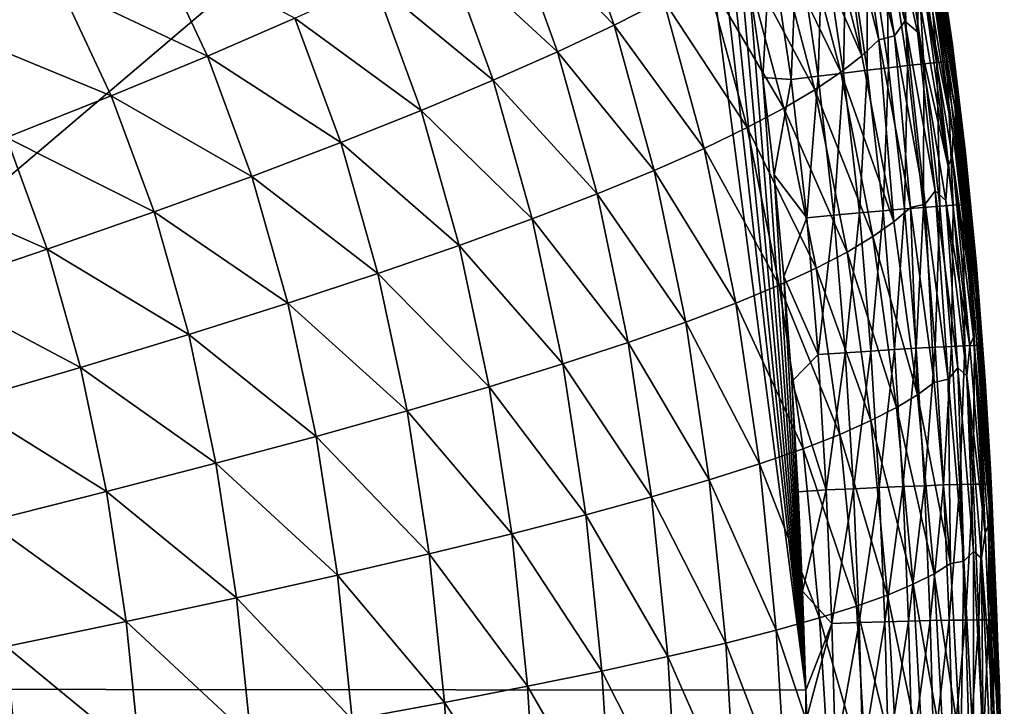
# Model space of a CAD drawing. Header units: metres. Extents: x -104 to 104, y -68 to 90.
# Tile 252 of 256: x 99.28 to 104.44, y 55.7 to 59.29. Entities that reach past the tile are written whole.
import ezdxf

# ---------------------------------------------------------------- set-up
doc = ezdxf.new("R2010")
doc.units = ezdxf.units.M
doc.layers.add('solid_FIT-BATH-153_SW0002', color=7, linetype='CONTINUOUS')

msp = doc.modelspace()

# ---------------------------------------------------------------- linework, layer by layer
at = {"layer": 'solid_FIT-BATH-153_SW0002'}
for points in [[(96.062462, 55.791603, 16.580244), (102.660873, 61.39254, 16.581371), (95.036903, 61.398209, 16.499418)], [(96.062462, 55.791603, 16.580244), (103.396858, 55.78376, 16.676132), (102.660873, 61.39254, 16.581371)], [(103.396858, 55.78376, 16.676132), (102.824051, 60.826836, 16.592342), (102.660873, 61.39254, 16.581371)], [(103.396858, 55.78376, 16.676132), (102.926712, 60.399933, 16.600361), (102.824051, 60.826836, 16.592342)], [(103.396858, 55.78376, 16.676132), (103.018234, 59.951683, 16.608555), (102.926712, 60.399933, 16.600361)], [(103.710342, 60.133541, -4.404949), (103.860802, 59.209812, -5.860836), (103.654381, 60.051525, -5.86933)], [(103.710342, 60.133541, -4.404949), (103.914886, 59.285751, -4.397945), (103.860802, 59.209812, -5.860836)], [(103.790733, 60.071804, -2.842573), (103.914886, 59.285751, -4.397945), (103.710342, 60.133541, -4.404949)], [(103.654381, 60.051525, -5.86933), (103.777893, 59.189457, -7.229353), (103.564369, 60.029633, -7.239633)], [(103.654381, 60.051525, -5.86933), (103.860802, 59.209812, -5.860836), (103.777893, 59.189457, -7.229353)], [(103.790733, 60.071804, -2.842573), (103.985901, 59.4296, -1.178706), (103.981514, 59.229816, -2.83717)], [(103.790733, 60.071804, -2.842573), (103.981514, 59.229816, -2.83717), (103.914886, 59.285751, -4.397945)], [(102.131882, 59.991947, -14.404116), (102.391663, 59.266247, -14.379859), (101.838615, 59.835648, -15.112458)], [(102.651009, 59.397167, -13.601063), (102.391663, 59.266247, -14.379859), (102.131882, 59.991947, -14.404116)], [(103.474541, 59.938267, -8.516356), (103.564369, 60.029633, -7.239633), (103.689064, 59.105827, -8.50439)], [(103.689064, 59.105827, -8.50439), (103.564369, 60.029633, -7.239633), (103.777893, 59.189457, -7.229353)], [(103.396858, 55.78376, 16.676132), (103.09919, 59.482365, 16.616913), (103.018234, 59.951683, 16.608555)], [(103.474541, 59.938267, -8.516356), (103.689064, 59.105827, -8.50439), (103.363548, 59.842411, -9.702476)], [(104.18222, 58.943832, 10.932084), (104.031937, 59.834564, 8.652661), (104.036133, 59.886875, 10.931144)], [(104.036133, 59.886875, 10.931144), (104.039314, 59.929779, 13.314049), (104.183769, 58.982815, 13.314867)], [(104.18222, 58.943832, 10.932084), (104.036133, 59.886875, 10.931144), (104.183769, 58.982815, 13.314867)], [(104.039314, 59.929779, 13.314049), (104.085655, 59.698578, 15.613769), (104.164894, 59.162601, 15.623104)], [(104.183769, 58.982815, 13.314867), (104.039314, 59.929779, 13.314049), (104.164894, 59.162601, 15.623104)], [(101.838615, 59.835648, -15.112458), (102.094879, 59.126373, -15.087101), (101.506653, 59.668617, -15.752487)], [(102.391663, 59.266247, -14.379859), (102.094879, 59.126373, -15.087101), (101.838615, 59.835648, -15.112458)], [(103.363548, 59.842411, -9.702476), (103.578629, 59.0187, -9.688783), (103.228561, 59.741234, -10.800916)], [(103.689064, 59.105827, -8.50439), (103.578629, 59.0187, -9.688783), (103.363548, 59.842411, -9.702476)], [(103.969872, 59.825424, 16.036366), (104.082939, 59.069595, 16.049652), (104.020676, 59.831684, 15.902539)], [(104.020676, 59.831684, 15.902539), (104.134064, 59.07391, 15.915838), (104.052345, 59.834522, 15.760272)], [(104.082939, 59.069595, 16.049652), (104.134064, 59.07391, 15.915838), (104.020676, 59.831684, 15.902539)], [(104.031937, 59.834564, 8.652661), (104.180084, 58.896255, 8.653743), (104.029991, 59.756962, 6.478836)], [(104.18222, 58.943832, 10.932084), (104.180084, 58.896255, 8.653743), (104.031937, 59.834564, 8.652661)], [(104.052345, 59.834522, 15.760272), (104.165932, 59.075573, 15.773563), (104.085655, 59.698578, 15.613769)], [(104.134064, 59.07391, 15.915838), (104.165932, 59.075573, 15.773563), (104.052345, 59.834522, 15.760272)], [(103.606796, 59.771027, 16.455639), (103.71756, 59.02948, 16.468693), (103.718391, 59.788548, 16.371387)], [(103.71756, 59.02948, 16.468693), (103.829865, 59.042583, 16.384525), (103.718391, 59.788548, 16.371387)], [(103.718391, 59.788548, 16.371387), (103.829865, 59.042583, 16.384525), (103.817154, 59.803616, 16.272371)], [(103.817154, 59.803616, 16.272371), (103.929253, 59.053753, 16.285578), (103.901505, 59.815987, 16.16017)], [(103.829865, 59.042583, 16.384525), (103.929253, 59.053753, 16.285578), (103.817154, 59.803616, 16.272371)], [(103.901505, 59.815987, 16.16017), (104.014137, 59.062817, 16.173426), (103.969872, 59.825424, 16.036366)], [(103.929253, 59.053753, 16.285578), (104.014137, 59.062817, 16.173426), (103.901505, 59.815987, 16.16017)], [(104.014137, 59.062817, 16.173426), (104.082939, 59.069595, 16.049652), (103.969872, 59.825424, 16.036366)], [(99.490013, 59.468391, -17.730446), (98.952454, 59.227814, -18.0832), (98.653465, 59.743801, -18.109997)], [(103.228561, 59.741234, -10.800916), (103.443733, 58.927368, -10.785507), (103.066711, 59.633881, -11.814768)], [(103.351402, 59.729576, 16.573519), (103.210754, 59.706135, 16.603987), (103.319016, 58.980385, 16.616682)], [(103.578629, 59.0187, -9.688783), (103.443733, 58.927368, -10.785507), (103.228561, 59.741234, -10.800916)], [(103.351402, 59.729576, 16.573519), (103.319016, 58.980385, 16.616682), (103.460548, 58.998199, 16.586351)], [(103.351402, 59.729576, 16.573519), (103.460548, 58.998199, 16.586351), (103.48394, 59.751289, 16.523542)], [(103.460548, 58.998199, 16.586351), (103.593925, 59.014626, 16.536493), (103.48394, 59.751289, 16.523542)], [(103.48394, 59.751289, 16.523542), (103.593925, 59.014626, 16.536493), (103.606796, 59.771027, 16.455639)], [(103.593925, 59.014626, 16.536493), (103.71756, 59.02948, 16.468693), (103.606796, 59.771027, 16.455639)], [(104.180084, 58.896255, 8.653743), (104.179214, 58.825718, 6.480147), (104.029991, 59.756962, 6.478836)], [(104.036522, 59.61927, 4.409513), (104.029991, 59.756962, 6.478836), (104.179214, 58.825718, 6.480147)], [(99.982986, 59.698841, -17.327866), (100.261147, 59.103989, -17.299641), (99.490013, 59.468391, -17.730446)], [(100.719513, 59.302605, -16.842319), (100.261147, 59.103989, -17.299641), (99.982986, 59.698841, -17.327866)], [(103.210754, 59.706135, 16.603987), (103.09919, 59.482365, 16.616913), (103.170166, 58.992393, 16.625416)], [(103.319016, 58.980385, 16.616682), (103.210754, 59.706135, 16.603987), (103.170166, 58.992393, 16.625416)], [(104.165932, 59.075573, 15.773563), (104.164894, 59.162601, 15.623104), (104.085655, 59.698578, 15.613769)], [(101.506653, 59.668617, -15.752487), (101.758522, 58.977272, -15.726436), (101.134193, 59.490898, -16.327871)], [(102.094879, 59.126373, -15.087101), (101.758522, 58.977272, -15.726436), (101.506653, 59.668617, -15.752487)], [(103.066711, 59.633881, -11.814768), (103.281487, 58.831081, -11.797704), (102.875145, 59.519482, -12.74712)], [(103.443733, 58.927368, -10.785507), (103.281487, 58.831081, -11.797704), (103.066711, 59.633881, -11.814768)], [(104.009987, 59.487881, 0.581566), (104.014343, 59.612854, 2.443789), (104.167603, 58.694466, 2.446021)], [(104.167603, 58.694466, 2.446021), (104.014343, 59.612854, 2.443789), (104.036522, 59.61927, 4.409513)], [(104.183266, 58.700947, 4.411163), (104.036522, 59.61927, 4.409513), (104.179214, 58.825718, 6.480147)], [(104.167603, 58.694466, 2.446021), (104.036522, 59.61927, 4.409513), (104.183266, 58.700947, 4.411163)], [(101.134193, 59.490898, -16.327871), (101.380699, 58.81884, -16.30159), (100.719513, 59.302605, -16.842319)], [(101.758522, 58.977272, -15.726436), (101.380699, 58.81884, -16.30159), (101.134193, 59.490898, -16.327871)], [(102.875145, 59.519482, -12.74712), (103.089005, 58.729076, -12.728512), (102.651009, 59.397167, -13.601063)], [(103.281487, 58.831081, -11.797704), (103.089005, 58.729076, -12.728512), (102.875145, 59.519482, -12.74712)], [(103.396858, 55.78376, 16.676132), (103.170166, 58.992393, 16.625416), (103.09919, 59.482365, 16.616913)], [(104.140915, 58.527996, -1.174899), (103.985901, 59.4296, -1.178706), (104.009987, 59.487881, 0.581566)], [(104.16185, 58.5812, 0.58447), (104.009987, 59.487881, 0.581566), (104.167603, 58.694466, 2.446021)], [(104.140915, 58.527996, -1.174899), (104.009987, 59.487881, 0.581566), (104.16185, 58.5812, 0.58447)], [(99.490013, 59.468391, -17.730446), (99.757843, 58.895454, -17.703751), (98.952454, 59.227814, -18.0832)], [(100.261147, 59.103989, -17.299641), (99.757843, 58.895454, -17.703751), (99.490013, 59.468391, -17.730446)], [(103.981514, 59.229816, -2.83717), (103.985901, 59.4296, -1.178706), (104.140915, 58.527996, -1.174899)], [(102.651009, 59.397167, -13.601063), (102.863403, 58.620598, -13.581072), (102.391663, 59.266247, -14.379859)], [(103.089005, 58.729076, -12.728512), (102.863403, 58.620598, -13.581072), (102.651009, 59.397167, -13.601063)], [(100.719513, 59.302605, -16.842319), (100.959618, 58.651047, -16.816324), (100.261147, 59.103989, -17.299641)], [(101.380699, 58.81884, -16.30159), (100.959618, 58.651047, -16.816324), (100.719513, 59.302605, -16.842319)], [(102.391663, 59.266247, -14.379859), (102.601997, 58.505013, -14.358701), (102.094879, 59.126373, -15.087101)], [(102.863403, 58.620598, -13.581072), (102.601997, 58.505013, -14.358701), (102.391663, 59.266247, -14.379859)], [(103.914886, 59.285751, -4.397945), (104.021538, 58.328892, -5.853482), (103.860802, 59.209812, -5.860836)], [(103.914886, 59.285751, -4.397945), (104.07402, 58.39743, -4.391891), (104.021538, 58.328892, -5.853482)], [(103.981514, 59.229816, -2.83717), (104.07402, 58.39743, -4.391891), (103.914886, 59.285751, -4.397945)], [(99.757843, 58.895454, -17.703751), (99.20858, 58.677254, -18.05858), (98.952454, 59.227814, -18.0832)], [(103.981514, 59.229816, -2.83717), (104.140915, 58.527996, -1.174899), (104.129738, 58.348045, -2.832515)], [(103.981514, 59.229816, -2.83717), (104.129738, 58.348045, -2.832515), (104.07402, 58.39743, -4.391891)], [(103.689064, 59.105827, -8.50439), (103.777893, 59.189457, -7.229353), (103.856407, 58.235683, -8.494032)], [(103.860802, 59.209812, -5.860836), (103.944336, 58.31039, -7.220447), (103.777893, 59.189457, -7.229353)], [(103.856407, 58.235683, -8.494032), (103.777893, 59.189457, -7.229353), (103.944336, 58.31039, -7.220447)], [(103.860802, 59.209812, -5.860836), (104.021538, 58.328892, -5.853482), (103.944336, 58.31039, -7.220447)], [(104.165932, 59.075573, 15.773563), (104.233192, 58.59763, 15.632672), (104.164894, 59.162601, 15.623104)], [(104.183769, 58.982815, 13.314867), (104.164894, 59.162601, 15.623104), (104.233192, 58.59763, 15.632672)], [(102.094879, 59.126373, -15.087101), (102.30249, 58.381931, -15.065057), (101.758522, 58.977272, -15.726436)], [(102.601997, 58.505013, -14.358701), (102.30249, 58.381931, -15.065057), (102.094879, 59.126373, -15.087101)], [(100.261147, 59.103989, -17.299641), (100.493736, 58.473938, -17.274466), (99.757843, 58.895454, -17.703751)], [(100.959618, 58.651047, -16.816324), (100.493736, 58.473938, -17.274466), (100.261147, 59.103989, -17.299641)], [(103.689064, 59.105827, -8.50439), (103.856407, 58.235683, -8.494032), (103.578629, 59.0187, -9.688783)], [(103.929253, 59.053753, 16.285578), (104.013138, 58.311588, 16.298149), (104.014137, 59.062817, 16.173426)], [(104.013138, 58.311588, 16.298149), (104.098373, 58.317993, 16.186033), (104.014137, 59.062817, 16.173426)], [(104.014137, 59.062817, 16.173426), (104.098373, 58.317993, 16.186033), (104.082939, 59.069595, 16.049652)], [(104.082939, 59.069595, 16.049652), (104.16745, 58.322636, 16.062281), (104.134064, 59.07391, 15.915838)], [(104.098373, 58.317993, 16.186033), (104.16745, 58.322636, 16.062281), (104.082939, 59.069595, 16.049652)], [(104.134064, 59.07391, 15.915838), (104.218788, 58.32539, 15.928472), (104.165932, 59.075573, 15.773563)], [(104.16745, 58.322636, 16.062281), (104.218788, 58.32539, 15.928472), (104.134064, 59.07391, 15.915838)], [(104.165932, 59.075573, 15.773563), (104.250786, 58.326122, 15.786185), (104.233192, 58.59763, 15.632672)], [(104.218788, 58.32539, 15.928472), (104.250786, 58.326122, 15.786185), (104.165932, 59.075573, 15.773563)], [(103.578629, 59.0187, -9.688783), (103.746529, 58.158352, -9.676956), (103.443733, 58.927368, -10.785507)], [(103.460548, 58.998199, 16.586351), (103.542572, 58.270916, 16.598627), (103.593925, 59.014626, 16.536493)], [(103.542572, 58.270916, 16.598627), (103.676476, 58.283085, 16.548866), (103.593925, 59.014626, 16.536493)], [(103.856407, 58.235683, -8.494032), (103.746529, 58.158352, -9.676956), (103.578629, 59.0187, -9.688783)], [(103.593925, 59.014626, 16.536493), (103.676476, 58.283085, 16.548866), (103.71756, 59.02948, 16.468693)], [(103.676476, 58.283085, 16.548866), (103.800606, 58.294006, 16.481146), (103.71756, 59.02948, 16.468693)], [(103.71756, 59.02948, 16.468693), (103.800606, 58.294006, 16.481146), (103.829865, 59.042583, 16.384525)], [(103.800606, 58.294006, 16.481146), (103.913353, 58.303547, 16.397047), (103.829865, 59.042583, 16.384525)], [(103.829865, 59.042583, 16.384525), (103.913353, 58.303547, 16.397047), (103.929253, 59.053753, 16.285578)], [(103.913353, 58.303547, 16.397047), (104.013138, 58.311588, 16.298149), (103.929253, 59.053753, 16.285578)], [(101.758522, 58.977272, -15.726436), (101.962677, 58.251026, -15.703844), (101.380699, 58.81884, -16.30159)], [(102.30249, 58.381931, -15.065057), (101.962677, 58.251026, -15.703844), (101.758522, 58.977272, -15.726436)], [(103.396858, 55.78376, 16.676132), (103.230576, 58.481483, 16.634045), (103.170166, 58.992393, 16.625416)], [(103.319016, 58.980385, 16.616682), (103.170166, 58.992393, 16.625416), (103.230576, 58.481483, 16.634045)], [(103.400482, 58.257633, 16.628845), (103.319016, 58.980385, 16.616682), (103.230576, 58.481483, 16.634045)], [(103.460548, 58.998199, 16.586351), (103.319016, 58.980385, 16.616682), (103.400482, 58.257633, 16.628845)], [(103.460548, 58.998199, 16.586351), (103.400482, 58.257633, 16.628845), (103.542572, 58.270916, 16.598627)], [(104.18222, 58.943832, 10.932084), (104.183769, 58.982815, 13.314867), (104.289879, 57.985386, 13.315546)], [(104.289879, 57.985386, 13.315546), (104.183769, 58.982815, 13.314867), (104.233192, 58.59763, 15.632672)], [(103.443733, 58.927368, -10.785507), (103.611832, 58.077797, -10.772237), (103.281487, 58.831081, -11.797704)], [(103.746529, 58.158352, -9.676956), (103.611832, 58.077797, -10.772237), (103.443733, 58.927368, -10.785507)], [(104.289642, 57.951176, 10.932859), (104.180084, 58.896255, 8.653743), (104.18222, 58.943832, 10.932084)], [(104.289642, 57.951176, 10.932859), (104.18222, 58.943832, 10.932084), (104.289879, 57.985386, 13.315546)], [(99.757843, 58.895454, -17.703751), (99.981773, 58.287685, -17.679909), (99.20858, 58.677254, -18.05858)], [(100.493736, 58.473938, -17.274466), (99.981773, 58.287685, -17.679909), (99.757843, 58.895454, -17.703751)], [(104.180084, 58.896255, 8.653743), (104.289146, 57.909378, 8.65463), (104.179214, 58.825718, 6.480147)], [(104.289642, 57.951176, 10.932859), (104.289146, 57.909378, 8.65463), (104.180084, 58.896255, 8.653743)], [(101.380699, 58.81884, -16.30159), (101.580589, 58.112099, -16.278837), (100.959618, 58.651047, -16.816324)], [(101.962677, 58.251026, -15.703844), (101.580589, 58.112099, -16.278837), (101.380699, 58.81884, -16.30159)], [(103.281487, 58.831081, -11.797704), (103.449394, 57.993378, -11.783055), (103.089005, 58.729076, -12.728512)], [(103.611832, 58.077797, -10.772237), (103.449394, 57.993378, -11.783055), (103.281487, 58.831081, -11.797704)], [(104.289146, 57.909378, 8.65463), (104.289223, 57.847435, 6.481225), (104.179214, 58.825718, 6.480147)], [(104.183266, 58.700947, 4.411163), (104.179214, 58.825718, 6.480147), (104.289223, 57.847435, 6.481225)], [(103.089005, 58.729076, -12.728512), (103.256317, 57.904438, -12.712595), (102.863403, 58.620598, -13.581072)], [(103.449394, 57.993378, -11.783055), (103.256317, 57.904438, -12.712595), (103.089005, 58.729076, -12.728512)], [(104.280914, 57.731968, 2.447871), (104.167603, 58.694466, 2.446021), (104.183266, 58.700947, 4.411163)], [(104.291573, 57.738163, 4.412524), (104.183266, 58.700947, 4.411163), (104.289223, 57.847435, 6.481225)], [(104.280914, 57.731968, 2.447871), (104.183266, 58.700947, 4.411163), (104.291573, 57.738163, 4.412524)], [(99.20858, 58.677254, -18.05858), (99.422653, 58.092342, -18.03656), (98.612892, 58.449097, -18.368109)], [(99.981773, 58.287685, -17.679909), (99.422653, 58.092342, -18.03656), (99.20858, 58.677254, -18.05858)], [(100.959618, 58.651047, -16.816324), (101.154381, 57.964989, -16.793833), (100.493736, 58.473938, -17.274466)], [(101.580589, 58.112099, -16.278837), (101.154381, 57.964989, -16.793833), (100.959618, 58.651047, -16.816324)], [(104.16185, 58.5812, 0.58447), (104.167603, 58.694466, 2.446021), (104.280914, 57.731968, 2.447871)], [(102.863403, 58.620598, -13.581072), (103.029686, 57.810326, -13.564039), (102.601997, 58.505013, -14.358701)], [(103.256317, 57.904438, -12.712595), (103.029686, 57.810326, -13.564039), (102.863403, 58.620598, -13.581072)], [(104.250786, 58.326122, 15.786185), (104.290283, 58.00758, 15.642399), (104.233192, 58.59763, 15.632672)], [(104.289879, 57.985386, 13.315546), (104.233192, 58.59763, 15.632672), (104.290283, 58.00758, 15.642399)], [(104.255806, 57.585842, -1.171717), (104.140915, 58.527996, -1.174899), (104.16185, 58.5812, 0.58447)], [(104.274254, 57.632755, 0.586889), (104.16185, 58.5812, 0.58447), (104.280914, 57.731968, 2.447871)], [(104.255806, 57.585842, -1.171717), (104.16185, 58.5812, 0.58447), (104.274254, 57.632755, 0.586889)], [(102.601997, 58.505013, -14.358701), (102.766785, 57.710472, -14.340748), (102.30249, 58.381931, -15.065057)], [(103.029686, 57.810326, -13.564039), (102.766785, 57.710472, -14.340748), (102.601997, 58.505013, -14.358701)], [(104.129738, 58.348045, -2.832515), (104.140915, 58.527996, -1.174899), (104.255806, 57.585842, -1.171717)], [(99.422653, 58.092342, -18.03656), (98.815918, 57.887608, -18.348331), (98.612892, 58.449097, -18.368109)], [(100.493736, 58.473938, -17.274466), (100.682449, 57.809593, -17.252676), (99.981773, 58.287685, -17.679909)], [(101.154381, 57.964989, -16.793833), (100.682449, 57.809593, -17.252676), (100.493736, 58.473938, -17.274466)], [(103.396858, 55.78376, 16.676132), (103.281204, 57.950375, 16.642775), (103.230576, 58.481483, 16.634045)], [(103.400482, 58.257633, 16.628845), (103.230576, 58.481483, 16.634045), (103.281204, 57.950375, 16.642775)], [(104.07402, 58.39743, -4.391891), (104.14106, 57.411453, -5.847307), (104.021538, 58.328892, -5.853482)], [(104.07402, 58.39743, -4.391891), (104.19223, 57.471291, -4.38681), (104.14106, 57.411453, -5.847307)], [(104.129738, 58.348045, -2.832515), (104.19223, 57.471291, -4.38681), (104.07402, 58.39743, -4.391891)], [(102.30249, 58.381931, -15.065057), (102.465256, 57.604481, -15.04642), (101.962677, 58.251026, -15.703844)], [(102.766785, 57.710472, -14.340748), (102.465256, 57.604481, -15.04642), (102.30249, 58.381931, -15.065057)], [(104.129738, 58.348045, -2.832515), (104.255806, 57.585842, -1.171717), (104.239647, 57.42907, -2.828615)], [(104.129738, 58.348045, -2.832515), (104.239647, 57.42907, -2.828615), (104.19223, 57.471291, -4.38681)], [(99.981773, 58.287685, -17.679909), (100.16346, 57.645912, -17.659254), (99.422653, 58.092342, -18.03656)], [(100.682449, 57.809593, -17.252676), (100.16346, 57.645912, -17.659254), (99.981773, 58.287685, -17.679909)], [(103.542572, 58.270916, 16.598627), (103.602524, 57.550419, 16.610352), (103.676476, 58.283085, 16.548866)], [(103.602524, 57.550419, 16.610352), (103.736748, 57.559189, 16.560669), (103.676476, 58.283085, 16.548866)], [(103.676476, 58.283085, 16.548866), (103.736748, 57.559189, 16.560669), (103.800606, 58.294006, 16.481146)], [(103.736748, 57.559189, 16.560669), (103.861168, 57.566971, 16.493013), (103.800606, 58.294006, 16.481146)], [(103.800606, 58.294006, 16.481146), (103.861168, 57.566971, 16.493013), (103.913353, 58.303547, 16.397047)], [(103.856407, 58.235683, -8.494032), (103.944336, 58.31039, -7.220447), (103.981094, 57.33054, -8.485357)], [(103.861168, 57.566971, 16.493013), (103.97419, 57.573677, 16.408966), (103.913353, 58.303547, 16.397047)], [(103.913353, 58.303547, 16.397047), (103.97419, 57.573677, 16.408966), (104.013138, 58.311588, 16.298149)], [(104.021538, 58.328892, -5.853482), (104.068245, 57.395176, -7.212973), (103.944336, 58.31039, -7.220447)], [(103.981094, 57.33054, -8.485357), (103.944336, 58.31039, -7.220447), (104.068245, 57.395176, -7.212973)], [(103.97419, 57.573677, 16.408966), (104.074219, 57.57922, 16.310106), (104.013138, 58.311588, 16.298149)], [(104.013138, 58.311588, 16.298149), (104.074219, 57.57922, 16.310106), (104.098373, 58.317993, 16.186033)], [(104.021538, 58.328892, -5.853482), (104.14106, 57.411453, -5.847307), (104.068245, 57.395176, -7.212973)], [(104.074219, 57.57922, 16.310106), (104.15966, 57.583511, 16.198013), (104.098373, 58.317993, 16.186033)], [(104.098373, 58.317993, 16.186033), (104.15966, 57.583511, 16.198013), (104.16745, 58.322636, 16.062281)], [(104.15966, 57.583511, 16.198013), (104.228905, 57.58646, 16.074272), (104.16745, 58.322636, 16.062281)], [(104.16745, 58.322636, 16.062281), (104.228905, 57.58646, 16.074272), (104.218788, 58.32539, 15.928472)], [(104.218788, 58.32539, 15.928472), (104.280373, 57.587982, 15.940459), (104.250786, 58.326122, 15.786185)], [(104.228905, 57.58646, 16.074272), (104.280373, 57.587982, 15.940459), (104.218788, 58.32539, 15.928472)], [(104.250786, 58.326122, 15.786185), (104.312454, 57.587978, 15.798158), (104.290283, 58.00758, 15.642399)], [(104.280373, 57.587982, 15.940459), (104.312454, 57.587978, 15.798158), (104.250786, 58.326122, 15.786185)], [(101.962677, 58.251026, -15.703844), (102.122833, 57.491978, -15.684802), (101.580589, 58.112099, -16.278837)], [(102.465256, 57.604481, -15.04642), (102.122833, 57.491978, -15.684802), (101.962677, 58.251026, -15.703844)], [(103.460098, 57.540756, 16.640478), (103.400482, 58.257633, 16.628845), (103.281204, 57.950375, 16.642775)], [(103.542572, 58.270916, 16.598627), (103.400482, 58.257633, 16.628845), (103.460098, 57.540756, 16.640478)], [(103.542572, 58.270916, 16.598627), (103.460098, 57.540756, 16.640478), (103.602524, 57.550419, 16.610352)], [(103.856407, 58.235683, -8.494032), (103.981094, 57.33054, -8.485357), (103.746529, 58.158352, -9.676956)], [(103.746529, 58.158352, -9.676956), (103.871742, 57.264019, -9.667082), (103.611832, 58.077797, -10.772237)], [(103.981094, 57.33054, -8.485357), (103.871742, 57.264019, -9.667082), (103.746529, 58.158352, -9.676956)], [(99.422653, 58.092342, -18.03656), (99.596306, 57.473858, -18.017452), (98.815918, 57.887608, -18.348331)], [(100.16346, 57.645912, -17.659254), (99.596306, 57.473858, -18.017452), (99.422653, 58.092342, -18.03656)], [(101.580589, 58.112099, -16.278837), (101.737503, 57.3727, -16.259697), (101.154381, 57.964989, -16.793833)], [(102.122833, 57.491978, -15.684802), (101.737503, 57.3727, -16.259697), (101.580589, 58.112099, -16.278837)], [(103.611832, 58.077797, -10.772237), (103.737282, 57.195122, -10.761196), (103.449394, 57.993378, -11.783055)], [(103.871742, 57.264019, -9.667082), (103.737282, 57.195122, -10.761196), (103.611832, 58.077797, -10.772237)], [(103.449394, 57.993378, -11.783055), (103.574806, 57.123306, -11.770919), (103.256317, 57.904438, -12.712595)], [(103.737282, 57.195122, -10.761196), (103.574806, 57.123306, -11.770919), (103.449394, 57.993378, -11.783055)], [(104.289642, 57.951176, 10.932859), (104.289879, 57.985386, 13.315546), (104.362572, 56.940605, 13.316091)], [(104.289879, 57.985386, 13.315546), (104.290283, 58.00758, 15.642399), (104.335754, 57.40591, 15.652003)], [(104.362572, 56.940605, 13.316091), (104.289879, 57.985386, 13.315546), (104.335754, 57.40591, 15.652003)], [(104.312454, 57.587978, 15.798158), (104.335754, 57.40591, 15.652003), (104.290283, 58.00758, 15.642399)], [(101.154381, 57.964989, -16.793833), (101.307335, 57.246407, -16.774933), (100.682449, 57.809593, -17.252676)], [(101.737503, 57.3727, -16.259697), (101.307335, 57.246407, -16.774933), (101.154381, 57.964989, -16.793833)], [(103.396858, 55.78376, 16.676132), (103.323532, 57.400051, 16.651588), (103.281204, 57.950375, 16.642775)], [(103.460098, 57.540756, 16.640478), (103.281204, 57.950375, 16.642775), (103.323532, 57.400051, 16.651588)], [(104.363297, 56.911976, 10.93348), (104.289146, 57.909378, 8.65463), (104.289642, 57.951176, 10.932859)], [(104.363297, 56.911976, 10.93348), (104.289642, 57.951176, 10.932859), (104.362572, 56.940605, 13.316091)], [(99.596306, 57.473858, -18.017452), (98.980515, 57.293125, -18.33115), (98.815918, 57.887608, -18.348331)], [(103.256317, 57.904438, -12.712595), (103.381378, 57.048035, -12.699465), (103.029686, 57.810326, -13.564039)], [(103.574806, 57.123306, -11.770919), (103.381378, 57.048035, -12.699465), (103.256317, 57.904438, -12.712595)], [(104.289146, 57.909378, 8.65463), (104.364006, 56.876965, 8.655339), (104.289223, 57.847435, 6.481225)], [(104.363297, 56.911976, 10.93348), (104.364006, 56.876965, 8.655339), (104.289146, 57.909378, 8.65463)], [(104.364006, 56.876965, 8.655339), (104.364815, 56.825089, 6.482087), (104.289223, 57.847435, 6.481225)], [(104.291573, 57.738163, 4.412524), (104.289223, 57.847435, 6.481225), (104.364815, 56.825089, 6.482087)], [(100.682449, 57.809593, -17.252676), (100.830688, 57.112892, -17.234364), (100.16346, 57.645912, -17.659254)], [(101.307335, 57.246407, -16.774933), (100.830688, 57.112892, -17.234364), (100.682449, 57.809593, -17.252676)], [(103.029686, 57.810326, -13.564039), (103.154076, 56.96875, -13.550055), (102.766785, 57.710472, -14.340748)], [(103.381378, 57.048035, -12.699465), (103.154076, 56.96875, -13.550055), (103.029686, 57.810326, -13.564039)], [(104.274254, 57.632755, 0.586889), (104.280914, 57.731968, 2.447871), (104.358986, 56.728249, 2.449357)], [(104.358986, 56.728249, 2.449357), (104.280914, 57.731968, 2.447871), (104.291573, 57.738163, 4.412524)], [(104.366035, 56.733757, 4.413616), (104.291573, 57.738163, 4.412524), (104.364815, 56.825089, 6.482087)], [(104.358986, 56.728249, 2.449357), (104.291573, 57.738163, 4.412524), (104.366035, 56.733757, 4.413616)], [(102.766785, 57.710472, -14.340748), (102.890167, 56.884964, -14.326077), (102.465256, 57.604481, -15.04642)], [(103.154076, 56.96875, -13.550055), (102.890167, 56.884964, -14.326077), (102.766785, 57.710472, -14.340748)], [(100.16346, 57.645912, -17.659254), (100.306198, 56.972031, -17.64188), (99.596306, 57.473858, -18.017452)], [(100.830688, 57.112892, -17.234364), (100.306198, 56.972031, -17.64188), (100.16346, 57.645912, -17.659254)], [(104.335129, 56.605911, -1.169154), (104.255806, 57.585842, -1.171717), (104.274254, 57.632755, 0.586889)], [(104.351753, 56.645321, 0.588836), (104.274254, 57.632755, 0.586889), (104.358986, 56.728249, 2.449357)], [(104.335129, 56.605911, -1.169154), (104.274254, 57.632755, 0.586889), (104.351753, 56.645321, 0.588836)], [(102.465256, 57.604481, -15.04642), (102.587234, 56.79628, -15.031258), (102.122833, 57.491978, -15.684802)], [(102.890167, 56.884964, -14.326077), (102.587234, 56.79628, -15.031258), (102.465256, 57.604481, -15.04642)], [(103.736748, 57.559189, 16.560669), (103.779747, 56.844856, 16.57192), (103.861168, 57.566971, 16.493013)], [(103.779747, 56.844856, 16.57192), (103.90435, 56.850143, 16.504316), (103.861168, 57.566971, 16.493013)], [(103.861168, 57.566971, 16.493013), (103.90435, 56.850143, 16.504316), (103.97419, 57.573677, 16.408966)], [(103.90435, 56.850143, 16.504316), (104.01754, 56.854595, 16.420307), (103.97419, 57.573677, 16.408966)], [(103.97419, 57.573677, 16.408966), (104.01754, 56.854595, 16.420307), (104.074219, 57.57922, 16.310106)], [(104.01754, 56.854595, 16.420307), (104.117722, 56.858158, 16.321472), (104.074219, 57.57922, 16.310106)], [(104.074219, 57.57922, 16.310106), (104.117722, 56.858158, 16.321472), (104.15966, 57.583511, 16.198013)], [(104.117722, 56.858158, 16.321472), (104.203278, 56.860767, 16.209396), (104.15966, 57.583511, 16.198013)], [(104.15966, 57.583511, 16.198013), (104.203278, 56.860767, 16.209396), (104.228905, 57.58646, 16.074272)], [(104.203278, 56.860767, 16.209396), (104.272621, 56.862377, 16.085657), (104.228905, 57.58646, 16.074272)], [(104.228905, 57.58646, 16.074272), (104.272621, 56.862377, 16.085657), (104.280373, 57.587982, 15.940459)], [(104.239647, 57.42907, -2.828615), (104.255806, 57.585842, -1.171717), (104.335129, 56.605911, -1.169154)], [(104.272621, 56.862377, 16.085657), (104.324158, 56.862923, 15.951836), (104.280373, 57.587982, 15.940459)], [(104.280373, 57.587982, 15.940459), (104.324158, 56.862923, 15.951836), (104.312454, 57.587978, 15.798158)], [(104.312454, 57.587978, 15.798158), (104.35627, 56.862347, 15.809515), (104.335754, 57.40591, 15.652003)], [(104.324158, 56.862923, 15.951836), (104.35627, 56.862347, 15.809515), (104.312454, 57.587978, 15.798158)], [(103.502693, 56.832012, 16.651592), (103.460098, 57.540756, 16.640478), (103.323532, 57.400051, 16.651588)], [(103.602524, 57.550419, 16.610352), (103.460098, 57.540756, 16.640478), (103.502693, 56.832012, 16.651592)], [(103.602524, 57.550419, 16.610352), (103.502693, 56.832012, 16.651592), (103.645325, 56.838795, 16.62154)], [(103.602524, 57.550419, 16.610352), (103.645325, 56.838795, 16.62154), (103.736748, 57.559189, 16.560669)], [(103.645325, 56.838795, 16.62154), (103.779747, 56.844856, 16.57192), (103.736748, 57.559189, 16.560669)], [(99.596306, 57.473858, -18.017452), (99.732719, 56.82365, -18.001362), (98.980515, 57.293125, -18.33115)], [(100.306198, 56.972031, -17.64188), (99.732719, 56.82365, -18.001362), (99.596306, 57.473858, -18.017452)], [(102.122833, 57.491978, -15.684802), (102.242958, 56.702324, -15.669367), (101.737503, 57.3727, -16.259697)], [(102.587234, 56.79628, -15.031258), (102.242958, 56.702324, -15.669367), (102.122833, 57.491978, -15.684802)], [(104.19223, 57.471291, -4.38681), (104.223824, 56.460194, -5.842351), (104.14106, 57.411453, -5.847307)], [(104.19223, 57.471291, -4.38681), (104.274017, 56.510059, -4.382722), (104.223824, 56.460194, -5.842351)], [(104.239647, 57.42907, -2.828615), (104.274017, 56.510059, -4.382722), (104.19223, 57.471291, -4.38681)], [(104.14106, 57.411453, -5.847307), (104.154198, 56.446548, -7.206988), (104.068245, 57.395176, -7.212973)], [(104.14106, 57.411453, -5.847307), (104.223824, 56.460194, -5.842351), (104.154198, 56.446548, -7.206988)], [(104.239647, 57.42907, -2.828615), (104.335129, 56.605911, -1.169154), (104.315483, 56.475468, -2.825477)], [(104.239647, 57.42907, -2.828615), (104.315483, 56.475468, -2.825477), (104.274017, 56.510059, -4.382722)], [(101.737503, 57.3727, -16.259697), (101.85527, 56.602791, -16.244225), (101.307335, 57.246407, -16.774933)], [(102.242958, 56.702324, -15.669367), (101.85527, 56.602791, -16.244225), (101.737503, 57.3727, -16.259697)], [(103.396858, 55.78376, 16.676132), (103.356789, 56.822372, 16.660576), (103.323532, 57.400051, 16.651588)], [(103.502693, 56.832012, 16.651592), (103.323532, 57.400051, 16.651588), (103.356789, 56.822372, 16.660576)], [(103.981094, 57.33054, -8.485357), (104.068245, 57.395176, -7.212973), (104.154198, 56.446548, -7.206988)], [(104.35627, 56.862347, 15.809515), (104.370979, 56.790478, 15.661529), (104.335754, 57.40591, 15.652003)], [(104.362572, 56.940605, 13.316091), (104.335754, 57.40591, 15.652003), (104.370979, 56.790478, 15.661529)], [(103.981094, 57.33054, -8.485357), (104.06765, 56.393093, -8.478438), (103.871742, 57.264019, -9.667082)], [(103.981094, 57.33054, -8.485357), (104.154198, 56.446548, -7.206988), (104.06765, 56.393093, -8.478438)], [(99.732719, 56.82365, -18.001362), (99.109764, 56.667454, -18.316668), (98.980515, 57.293125, -18.33115)], [(103.871742, 57.264019, -9.667082), (103.958725, 56.338352, -9.659244), (103.737282, 57.195122, -10.761196)], [(104.06765, 56.393093, -8.478438), (103.958725, 56.338352, -9.659244), (103.871742, 57.264019, -9.667082)], [(101.307335, 57.246407, -16.774933), (101.422203, 56.497395, -16.759676), (100.830688, 57.112892, -17.234364)], [(101.85527, 56.602791, -16.244225), (101.422203, 56.497395, -16.759676), (101.307335, 57.246407, -16.774933)], [(103.737282, 57.195122, -10.761196), (103.824509, 56.281933, -10.752481), (103.574806, 57.123306, -11.770919)], [(103.958725, 56.338352, -9.659244), (103.824509, 56.281933, -10.752481), (103.737282, 57.195122, -10.761196)], [(100.830688, 57.112892, -17.234364), (100.94207, 56.385887, -17.219589), (100.306198, 56.972031, -17.64188)], [(101.422203, 56.497395, -16.759676), (100.94207, 56.385887, -17.219589), (100.830688, 57.112892, -17.234364)], [(103.574806, 57.123306, -11.770919), (103.662071, 56.223408, -11.761391), (103.381378, 57.048035, -12.699465)], [(103.824509, 56.281933, -10.752481), (103.662071, 56.223408, -11.761391), (103.574806, 57.123306, -11.770919)], [(103.381378, 57.048035, -12.699465), (103.468483, 56.162334, -12.689219), (103.154076, 56.96875, -13.550055)], [(103.662071, 56.223408, -11.761391), (103.468483, 56.162334, -12.689219), (103.381378, 57.048035, -12.699465)], [(100.306198, 56.972031, -17.64188), (100.413483, 56.268059, -17.627857), (99.732719, 56.82365, -18.001362)], [(100.94207, 56.385887, -17.219589), (100.413483, 56.268059, -17.627857), (100.306198, 56.972031, -17.64188)], [(103.154076, 56.96875, -13.550055), (103.240807, 56.098278, -13.539207), (102.890167, 56.884964, -14.326077)], [(103.468483, 56.162334, -12.689219), (103.240807, 56.098278, -13.539207), (103.154076, 56.96875, -13.550055)], [(104.362572, 56.940605, 13.316091), (104.370979, 56.790478, 15.661529), (104.397041, 56.165562, 15.670935)], [(104.407249, 55.852448, 13.316507), (104.362572, 56.940605, 13.316091), (104.397041, 56.165562, 15.670935)], [(104.363297, 56.911976, 10.93348), (104.362572, 56.940605, 13.316091), (104.407249, 55.852448, 13.316507)], [(104.408585, 55.830154, 10.933955), (104.364006, 56.876965, 8.655339), (104.363297, 56.911976, 10.93348)], [(104.408585, 55.830154, 10.933955), (104.363297, 56.911976, 10.93348), (104.407249, 55.852448, 13.316507)], [(102.890167, 56.884964, -14.326077), (102.976288, 56.030819, -14.31477), (102.587234, 56.79628, -15.031258)], [(103.240807, 56.098278, -13.539207), (102.976288, 56.030819, -14.31477), (102.890167, 56.884964, -14.326077)], [(103.645325, 56.838795, 16.62154), (103.502693, 56.832012, 16.651592), (103.532043, 56.133514, 16.662186)], [(103.645325, 56.838795, 16.62154), (103.532043, 56.133514, 16.662186), (103.674812, 56.138027, 16.632196)], [(103.645325, 56.838795, 16.62154), (103.674812, 56.138027, 16.632196), (103.779747, 56.844856, 16.57192)], [(103.674812, 56.138027, 16.632196), (103.809364, 56.141964, 16.582628), (103.779747, 56.844856, 16.57192)], [(103.779747, 56.844856, 16.57192), (103.809364, 56.141964, 16.582628), (103.90435, 56.850143, 16.504316)], [(103.809364, 56.141964, 16.582628), (103.93409, 56.14529, 16.515062), (103.90435, 56.850143, 16.504316)], [(103.90435, 56.850143, 16.504316), (103.93409, 56.14529, 16.515062), (104.01754, 56.854595, 16.420307)], [(103.93409, 56.14529, 16.515062), (104.047386, 56.147976, 16.431082), (104.01754, 56.854595, 16.420307)], [(104.01754, 56.854595, 16.420307), (104.047386, 56.147976, 16.431082), (104.117722, 56.858158, 16.321472)], [(104.047386, 56.147976, 16.431082), (104.147652, 56.149982, 16.332264), (104.117722, 56.858158, 16.321472)], [(104.117722, 56.858158, 16.321472), (104.147652, 56.149982, 16.332264), (104.203278, 56.860767, 16.209396)], [(104.147652, 56.149982, 16.332264), (104.233292, 56.151283, 16.220194), (104.203278, 56.860767, 16.209396)], [(104.203278, 56.860767, 16.209396), (104.233292, 56.151283, 16.220194), (104.272621, 56.862377, 16.085657)], [(104.233292, 56.151283, 16.220194), (104.302689, 56.151848, 16.096453), (104.272621, 56.862377, 16.085657)], [(104.272621, 56.862377, 16.085657), (104.302689, 56.151848, 16.096453), (104.324158, 56.862923, 15.951836)], [(104.302689, 56.151848, 16.096453), (104.354248, 56.151638, 15.962619), (104.324158, 56.862923, 15.951836)], [(104.324158, 56.862923, 15.951836), (104.354248, 56.151638, 15.962619), (104.35627, 56.862347, 15.809515)], [(104.354248, 56.151638, 15.962619), (104.386368, 56.15062, 15.820275), (104.35627, 56.862347, 15.809515)], [(104.35627, 56.862347, 15.809515), (104.386368, 56.15062, 15.820275), (104.370979, 56.790478, 15.661529)], [(104.364006, 56.876965, 8.655339), (104.410072, 55.802876, 8.655883), (104.364815, 56.825089, 6.482087)], [(104.408585, 55.830154, 10.933955), (104.410072, 55.802876, 8.655883), (104.364006, 56.876965, 8.655339)], [(99.732719, 56.82365, -18.001362), (99.835258, 56.143696, -17.988367), (99.109764, 56.667454, -18.316668)], [(100.413483, 56.268059, -17.627857), (99.835258, 56.143696, -17.988367), (99.732719, 56.82365, -18.001362)], [(102.587234, 56.79628, -15.031258), (102.672462, 55.959595, -15.019639), (102.242958, 56.702324, -15.669367)], [(102.976288, 56.030819, -14.31477), (102.672462, 55.959595, -15.019639), (102.587234, 56.79628, -15.031258)], [(103.502693, 56.832012, 16.651592), (103.356789, 56.822372, 16.660576), (103.37915, 56.301804, 16.668461)], [(103.396858, 55.78376, 16.676132), (103.37915, 56.301804, 16.668461), (103.356789, 56.822372, 16.660576)], [(103.532043, 56.133514, 16.662186), (103.502693, 56.832012, 16.651592), (103.37915, 56.301804, 16.668461)], [(104.410072, 55.802876, 8.655883), (104.411369, 55.762451, 6.482749), (104.364815, 56.825089, 6.482087)], [(104.366035, 56.733757, 4.413616), (104.364815, 56.825089, 6.482087), (104.411369, 55.762451, 6.482749)], [(104.386368, 56.15062, 15.820275), (104.397041, 56.165562, 15.670935), (104.370979, 56.790478, 15.661529)], [(102.242958, 56.702324, -15.669367), (102.326988, 55.884262, -15.657598), (101.85527, 56.602791, -16.244225)], [(102.672462, 55.959595, -15.019639), (102.326988, 55.884262, -15.657598), (102.242958, 56.702324, -15.669367)], [(104.351753, 56.645321, 0.588836), (104.358986, 56.728249, 2.449357), (104.407166, 55.686916, 2.450496)], [(104.407166, 55.686916, 2.450496), (104.358986, 56.728249, 2.449357), (104.366035, 56.733757, 4.413616)], [(104.411919, 55.691391, 4.414454), (104.366035, 56.733757, 4.413616), (104.411369, 55.762451, 6.482749)], [(104.407166, 55.686916, 2.450496), (104.366035, 56.733757, 4.413616), (104.411919, 55.691391, 4.414454)], [(99.835258, 56.143696, -17.988367), (99.206886, 56.012531, -18.304966), (99.109764, 56.667454, -18.316668)], [(104.384178, 55.591621, -1.1672), (104.335129, 56.605911, -1.169154), (104.351753, 56.645321, 0.588836)], [(104.39962, 55.622398, 0.590325), (104.351753, 56.645321, 0.588836), (104.407166, 55.686916, 2.450496)], [(104.384178, 55.591621, -1.1672), (104.351753, 56.645321, 0.588836), (104.39962, 55.622398, 0.590325)], [(101.85527, 56.602791, -16.244225), (101.937737, 55.804508, -16.232473), (101.422203, 56.497395, -16.759676)], [(102.326988, 55.884262, -15.657598), (101.937737, 55.804508, -16.232473), (101.85527, 56.602791, -16.244225)], [(104.315483, 56.475468, -2.825477), (104.335129, 56.605911, -1.169154), (104.384178, 55.591621, -1.1672)], [(101.422203, 56.497395, -16.759676), (101.502716, 55.720055, -16.748119), (100.94207, 56.385887, -17.219589)], [(101.937737, 55.804508, -16.232473), (101.502716, 55.720055, -16.748119), (101.422203, 56.497395, -16.759676)], [(104.274017, 56.510059, -4.382722), (104.275139, 55.478302, -5.838624), (104.223824, 56.460194, -5.842351)], [(104.274017, 56.510059, -4.382722), (104.324684, 55.517002, -4.379632), (104.275139, 55.478302, -5.838624)], [(104.315483, 56.475468, -2.825477), (104.324684, 55.517002, -4.379632), (104.274017, 56.510059, -4.382722)], [(104.06765, 56.393093, -8.478438), (104.154198, 56.446548, -7.206988), (104.207542, 55.467663, -7.202512)], [(104.223824, 56.460194, -5.842351), (104.207542, 55.467663, -7.202512), (104.154198, 56.446548, -7.206988)], [(104.223824, 56.460194, -5.842351), (104.275139, 55.478302, -5.838624), (104.207542, 55.467663, -7.202512)], [(104.315483, 56.475468, -2.825477), (104.384178, 55.591621, -1.1672), (104.362389, 55.490501, -2.823093)], [(104.315483, 56.475468, -2.825477), (104.362389, 55.490501, -2.823093), (104.324684, 55.517002, -4.379632)], [(100.94207, 56.385887, -17.219589), (101.02021, 55.63063, -17.208412), (100.413483, 56.268059, -17.627857)], [(101.502716, 55.720055, -16.748119), (101.02021, 55.63063, -17.208412), (100.94207, 56.385887, -17.219589)], [(104.06765, 56.393093, -8.478438), (104.121407, 55.426422, -8.473297), (103.958725, 56.338352, -9.659244)], [(104.06765, 56.393093, -8.478438), (104.207542, 55.467663, -7.202512), (104.121407, 55.426422, -8.473297)], [(103.958725, 56.338352, -9.659244), (104.012787, 55.384357, -9.653461), (103.824509, 56.281933, -10.752481)], [(104.121407, 55.426422, -8.473297), (104.012787, 55.384357, -9.653461), (103.958725, 56.338352, -9.659244)], [(103.532043, 56.133514, 16.662186), (103.37915, 56.301804, 16.668461), (103.396858, 55.78376, 16.676132)], [(103.824509, 56.281933, -10.752481), (103.878769, 55.341179, -10.7461), (103.662071, 56.223408, -11.761391)], [(104.012787, 55.384357, -9.653461), (103.878769, 55.341179, -10.7461), (103.824509, 56.281933, -10.752481)], [(100.413483, 56.268059, -17.627857), (100.488792, 55.536011, -17.617258), (99.835258, 56.143696, -17.988367)], [(101.02021, 55.63063, -17.208412), (100.488792, 55.536011, -17.617258), (100.413483, 56.268059, -17.627857)], [(103.662071, 56.223408, -11.761391), (103.716415, 55.296555, -11.754474), (103.468483, 56.162334, -12.689219)], [(103.878769, 55.341179, -10.7461), (103.716415, 55.296555, -11.754474), (103.662071, 56.223408, -11.761391)], [(99.835258, 56.143696, -17.988367), (99.90728, 55.435978, -17.978544), (99.206886, 56.012531, -18.304966)], [(100.488792, 55.536011, -17.617258), (99.90728, 55.435978, -17.978544), (99.835258, 56.143696, -17.988367)], [(103.468483, 56.162334, -12.689219), (103.522781, 55.250164, -12.681842), (103.240807, 56.098278, -13.539207)], [(103.532043, 56.133514, 16.662186), (103.396858, 55.78376, 16.676132), (103.401161, 55.641178, 16.678217)], [(103.551292, 55.447289, 16.672253), (103.532043, 56.133514, 16.662186), (103.401161, 55.641178, 16.678217)], [(103.716415, 55.296555, -11.754474), (103.522781, 55.250164, -12.681842), (103.468483, 56.162334, -12.689219)], [(103.674812, 56.138027, 16.632196), (103.532043, 56.133514, 16.662186), (103.551292, 55.447289, 16.672253)], [(103.674812, 56.138027, 16.632196), (103.551292, 55.447289, 16.672253), (103.694153, 55.450062, 16.642317)], [(103.674812, 56.138027, 16.632196), (103.694153, 55.450062, 16.642317), (103.809364, 56.141964, 16.582628)], [(103.694153, 55.450062, 16.642317), (103.828781, 55.45237, 16.592789), (103.809364, 56.141964, 16.582628)], [(103.809364, 56.141964, 16.582628), (103.828781, 55.45237, 16.592789), (103.93409, 56.14529, 16.515062)], [(103.828781, 55.45237, 16.592789), (103.95359, 55.454197, 16.525255), (103.93409, 56.14529, 16.515062)], [(103.93409, 56.14529, 16.515062), (103.95359, 55.454197, 16.525255), (104.047386, 56.147976, 16.431082)], [(103.95359, 55.454197, 16.525255), (104.066956, 55.455532, 16.441294), (104.047386, 56.147976, 16.431082)], [(104.047386, 56.147976, 16.431082), (104.066956, 55.455532, 16.441294), (104.147652, 56.149982, 16.332264)], [(104.066956, 55.455532, 16.441294), (104.16729, 55.456356, 16.342487), (104.147652, 56.149982, 16.332264)], [(104.147652, 56.149982, 16.332264), (104.16729, 55.456356, 16.342487), (104.233292, 56.151283, 16.220194)], [(104.16729, 55.456356, 16.342487), (104.252983, 55.456657, 16.230419), (104.233292, 56.151283, 16.220194)], [(104.233292, 56.151283, 16.220194), (104.252983, 55.456657, 16.230419), (104.302689, 56.151848, 16.096453)], [(104.252983, 55.456657, 16.230419), (104.322418, 55.456429, 16.106668), (104.302689, 56.151848, 16.096453)], [(104.302689, 56.151848, 16.096453), (104.322418, 55.456429, 16.106668), (104.354248, 56.151638, 15.962619)], [(104.322418, 55.456429, 16.106668), (104.374008, 55.45565, 15.972818), (104.354248, 56.151638, 15.962619)], [(104.354248, 56.151638, 15.962619), (104.374008, 55.45565, 15.972818), (104.386368, 56.15062, 15.820275)], [(104.374008, 55.45565, 15.972818), (104.406136, 55.454304, 15.830451), (104.386368, 56.15062, 15.820275)], [(104.386368, 56.15062, 15.820275), (104.414864, 55.55698, 15.679825), (104.397041, 56.165562, 15.670935)], [(104.386368, 56.15062, 15.820275), (104.406136, 55.454304, 15.830451), (104.414864, 55.55698, 15.679825)], [(104.407249, 55.852448, 13.316507), (104.397041, 56.165562, 15.670935), (104.414864, 55.55698, 15.679825)], [(103.240807, 56.098278, -13.539207), (103.294945, 55.201668, -13.531466), (102.976288, 56.030819, -14.31477)], [(103.522781, 55.250164, -12.681842), (103.294945, 55.201668, -13.531466), (103.240807, 56.098278, -13.539207)], [(102.976288, 56.030819, -14.31477), (103.030121, 55.150745, -14.306769), (102.672462, 55.959595, -15.019639)], [(103.294945, 55.201668, -13.531466), (103.030121, 55.150745, -14.306769), (102.976288, 56.030819, -14.31477)], [(99.90728, 55.435978, -17.978544), (99.275124, 55.330288, -18.296125), (99.206886, 56.012531, -18.304966)], [(102.672462, 55.959595, -15.019639), (102.725838, 55.097095, -15.011488), (102.326988, 55.884262, -15.657598)], [(103.030121, 55.150745, -14.306769), (102.725838, 55.097095, -15.011488), (102.672462, 55.959595, -15.019639)], [(102.326988, 55.884262, -15.657598), (102.379692, 55.040424, -15.649401), (101.937737, 55.804508, -16.232473)], [(102.725838, 55.097095, -15.011488), (102.379692, 55.040424, -15.649401), (102.326988, 55.884262, -15.657598)], [(104.407249, 55.852448, 13.316507), (104.414864, 55.55698, 15.679825), (104.426315, 54.976898, 15.688053)], [(104.430603, 54.727325, 13.316802), (104.407249, 55.852448, 13.316507), (104.426315, 54.976898, 15.688053)], [(104.408585, 55.830154, 10.933955), (104.407249, 55.852448, 13.316507), (104.430603, 54.727325, 13.316802)], [(104.432266, 54.712002, 10.93429), (104.410072, 55.802876, 8.655883), (104.408585, 55.830154, 10.933955)], [(104.432266, 54.712002, 10.93429), (104.408585, 55.830154, 10.933955), (104.430603, 54.727325, 13.316802)], [(95.553673, 50.324856, 16.629944), (103.419243, 50.326092, 16.74663), (96.062462, 55.791603, 16.580244)], [(103.419243, 50.326092, 16.74663), (103.396858, 55.78376, 16.676132), (96.062462, 55.791603, 16.580244)], [(101.937737, 55.804508, -16.232473), (101.989548, 54.980465, -16.224339), (101.502716, 55.720055, -16.748119)], [(102.379692, 55.040424, -15.649401), (101.989548, 54.980465, -16.224339), (101.937737, 55.804508, -16.232473)], [(103.419243, 50.326092, 16.74663), (103.401161, 55.641178, 16.678217), (103.396858, 55.78376, 16.676132)], [(104.410072, 55.802876, 8.655883), (104.434181, 54.693245, 8.656266), (104.411369, 55.762451, 6.482749)], [(104.432266, 54.712002, 10.93429), (104.434181, 54.693245, 8.656266), (104.410072, 55.802876, 8.655883)], [(104.434181, 54.693245, 8.656266), (104.43576, 54.665451, 6.483214), (104.411369, 55.762451, 6.482749)], [(104.411919, 55.691391, 4.414454), (104.411369, 55.762451, 6.482749), (104.43576, 54.665451, 6.483214)], [(101.502716, 55.720055, -16.748119), (101.553383, 54.916969, -16.740156), (101.02021, 55.63063, -17.208412)], [(101.989548, 54.980465, -16.224339), (101.553383, 54.916969, -16.740156), (101.502716, 55.720055, -16.748119)]]:
    msp.add_3dface(points, dxfattribs=at)

doc.saveas('drawing.dxf')
